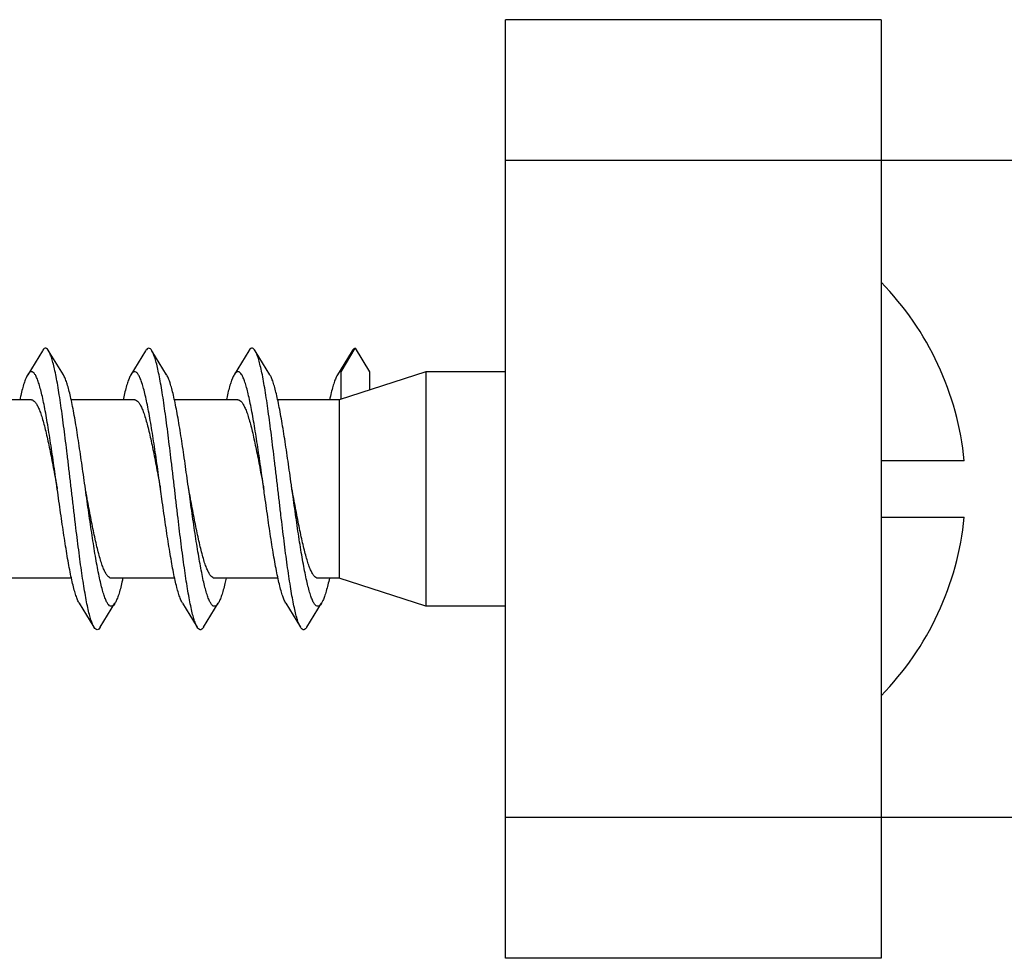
# Model space of a CAD drawing. Header units: millimetres. Extents: x 177 to 351, y 32 to 305.
# Tile 65 of 80: x 298.31 to 300.41, y 252.9 to 254.9. Entities that reach past the tile are written whole.
import ezdxf

# ---------------------------------------------------------------- set-up
doc = ezdxf.new("R2010")
doc.units = ezdxf.units.MM
doc.header["$LTSCALE"] = 30.734
doc.layers.get('0').update_dxf_attribs({"linetype": 'CONTINUOUS'})

msp = doc.modelspace()

# ---------------------------------------------------------------- linework, layer by layer
at = {"color": 7, "linetype": 'Continuous'}
for p, q in [((299.3448, 252.8985), (299.3448, 254.8985)), ((300.1448, 254.8985), (299.3448, 254.8985)), ((300.1448, 254.8985), (300.1448, 252.8985)), ((306.0248, 254.5985), (300.1448, 254.5985)), ((298.3581, 254.193), (298.3268, 254.142)), ((298.4028, 254.142), (298.3715, 254.193)), ((298.5781, 254.193), (298.5468, 254.142)), ((298.6228, 254.142), (298.5915, 254.193)), ((298.7981, 254.193), (298.7668, 254.142)), ((298.8428, 254.142), (298.8115, 254.193)), ((299.0181, 254.193), (298.9868, 254.142)), ((298.9948, 254.1485), (299.0248, 254.1985)), ((299.0248, 254.1985), (299.0548, 254.1485)), ((299.1748, 254.1485), (298.9901, 254.0885)), ((298.9948, 254.09), (298.9948, 254.1485)), ((299.0548, 254.1485), (299.0548, 254.1095)), ((299.1748, 254.1485), (299.1748, 253.6485)), ((299.3448, 254.1485), (299.1748, 254.1485)), ((298.3348, 254.0885), (298.1996, 254.0885)), ((298.5548, 254.0885), (298.4196, 254.0885)), ((298.7748, 254.0885), (298.6396, 254.0885)), ((298.9901, 254.0885), (298.8596, 254.0885)), ((298.9901, 254.0885), (298.9901, 253.7085)), ((300.3219, 253.9585), (300.1448, 253.9585)), ((300.1448, 253.8385), (300.3219, 253.8385)), ((298.42, 253.7085), (298.2848, 253.7085)), ((298.64, 253.7085), (298.5048, 253.7085)), ((298.86, 253.7085), (298.7248, 253.7085)), ((298.9901, 253.7085), (298.9448, 253.7085)), ((299.1748, 253.6485), (298.9901, 253.7085)), ((298.4368, 253.6551), (298.4681, 253.604)), ((298.4815, 253.604), (298.5128, 253.6551)), ((298.6568, 253.6551), (298.6881, 253.604)), ((298.7015, 253.604), (298.7328, 253.6551)), ((298.8768, 253.6551), (298.9081, 253.604)), ((298.9215, 253.604), (298.9528, 253.6551)), ((299.3448, 253.6485), (299.1748, 253.6485)), ((306.0248, 253.1985), (300.1448, 253.1985)), ((300.1448, 252.8985), (299.3448, 252.8985))]:
    msp.add_line(p, q, dxfattribs=at)
at = {"color": 9, "linetype": 'Continuous'}
for p, q in [((300.1448, 254.5985), (299.3448, 254.5985)), ((300.1448, 253.1985), (299.3448, 253.1985))]:
    msp.add_line(p, q, dxfattribs=at)
at = {"color": 7, "linetype": 'Continuous'}
for start, end in [(5.4846, 44.4525), (315.5475, 354.5154)]:
    msp.add_arc((299.6958, 253.8985), 0.629, start, end, dxfattribs=at)
for points, knots in [([(298.3715, 254.193), (298.3712, 254.1935), (298.3701, 254.1953), (298.3679, 254.198), (298.3635, 254.1989), (298.3603, 254.1963), (298.3588, 254.1941), (298.3581, 254.193)], [0, 0, 0, 0, 0.00171872, 0.00648508, 0.00991249, 0.01392532, 0.01794697, 0.01794697, 0.01794697, 0.01794697]), ([(298.4681, 253.604), (298.4669, 253.606), (298.4645, 253.611), (298.4613, 253.6202), (298.458, 253.6321), (298.4547, 253.6464), (298.4513, 253.6631), (298.448, 253.682), (298.4446, 253.7028), (298.4413, 253.7255), (298.4379, 253.7497), (298.4346, 253.7754), (298.4312, 253.8022), (298.4279, 253.8298), (298.4245, 253.8581), (298.4212, 253.8868), (298.4178, 253.9156), (298.4144, 253.9442), (298.4111, 253.9725), (298.4077, 254), (298.4044, 254.0266), (298.401, 254.052), (298.3977, 254.076), (298.3943, 254.0983), (298.391, 254.1188), (298.3877, 254.1372), (298.3843, 254.1535), (298.381, 254.1673), (298.3777, 254.1788), (298.3747, 254.1871), (298.3724, 254.1915), (298.3715, 254.193)], [0, 0, 0, 0, 0.0068615, 0.0167476, 0.029111, 0.0438532, 0.0609073, 0.080086, 0.1012758, 0.1242383, 0.1488156, 0.1747475, 0.2018236, 0.2297906, 0.2583788, 0.2873611, 0.3164217, 0.3453592, 0.3738358, 0.4016695, 0.4285283, 0.4542422, 0.4785116, 0.5011737, 0.5219834, 0.5407861, 0.5574075, 0.5717129, 0.5836117, 0.5930326, 0.5983073, 0.5983073, 0.5983073, 0.5983073]), ([(298.5915, 254.193), (298.591, 254.1939), (298.5896, 254.1958), (298.5869, 254.1986), (298.5825, 254.1985), (298.5799, 254.1957), (298.5786, 254.1938), (298.5781, 254.193)], [0, 0, 0, 0, 0.0030435, 0.00736881, 0.01074382, 0.01515085, 0.01794746, 0.01794746, 0.01794746, 0.01794746]), ([(298.6881, 253.604), (298.6879, 253.6043), (298.6864, 253.6069), (298.6838, 253.6129), (298.6805, 253.6228), (298.6772, 253.6353), (298.6739, 253.6502), (298.6705, 253.6674), (298.6672, 253.6868), (298.6638, 253.708), (298.6605, 253.7311), (298.6571, 253.7557), (298.6538, 253.7817), (298.6504, 253.8087), (298.6471, 253.8365), (298.6437, 253.865), (298.6404, 253.8937), (298.637, 253.9225), (298.6336, 253.951), (298.6303, 253.9791), (298.6269, 254.0064), (298.6236, 254.0327), (298.6202, 254.0578), (298.6169, 254.0814), (298.6135, 254.1033), (298.6102, 254.1234), (298.6069, 254.1413), (298.6035, 254.157), (298.6002, 254.1703), (298.5969, 254.1811), (298.594, 254.1884), (298.5921, 254.192), (298.5915, 254.193)], [0, 0, 0, 0, 0.0009766, 0.008997, 0.0194718, 0.0324153, 0.047715, 0.0652934, 0.0849657, 0.106596, 0.1299673, 0.1548814, 0.181119, 0.2084165, 0.2365684, 0.2652596, 0.2942981, 0.3233405, 0.3522029, 0.3805408, 0.4081713, 0.4347757, 0.4601669, 0.4840753, 0.5063086, 0.5266632, 0.5449507, 0.5610382, 0.5747705, 0.5860862, 0.5949164, 0.5983098, 0.5983098, 0.5983098, 0.5983098]), ([(298.8115, 254.193), (298.8108, 254.1942), (298.8092, 254.1964), (298.8059, 254.199), (298.8015, 254.1978), (298.7995, 254.1952), (298.7983, 254.1934), (298.7981, 254.193)], [0, 0, 0, 0, 0.00424387, 0.0081896, 0.01164069, 0.01650042, 0.01794641, 0.01794641, 0.01794641, 0.01794641]), ([(298.9081, 253.604), (298.9076, 253.6048), (298.9058, 253.6081), (298.903, 253.615), (298.8997, 253.6256), (298.8964, 253.6386), (298.8931, 253.6541), (298.8897, 253.6718), (298.8864, 253.6917), (298.883, 253.7134), (298.8797, 253.7368), (298.8763, 253.7618), (298.873, 253.788), (298.8696, 253.8153), (298.8663, 253.8433), (298.8629, 253.8718), (298.8596, 253.9006), (298.8562, 253.9293), (298.8528, 253.9578), (298.8495, 253.9857), (298.8461, 254.0128), (298.8428, 254.0389), (298.8394, 254.0636), (298.8361, 254.0868), (298.8327, 254.1083), (298.8294, 254.1278), (298.8261, 254.1453), (298.8227, 254.1604), (298.8194, 254.1731), (298.8162, 254.1833), (298.8134, 254.1896), (298.8118, 254.1925), (298.8115, 254.193)], [0, 0, 0, 0, 0.0026679, 0.0112731, 0.0223378, 0.0358542, 0.0517088, 0.0697995, 0.0899606, 0.1120161, 0.1357857, 0.161023, 0.1875482, 0.2150584, 0.2433751, 0.2721611, 0.3012347, 0.3302507, 0.3590172, 0.3872082, 0.4146157, 0.440958, 0.4660082, 0.4895461, 0.5113374, 0.5312237, 0.5489909, 0.5645339, 0.5776915, 0.5884191, 0.5966636, 0.598311, 0.598311, 0.598311, 0.598311]), ([(299.0248, 254.1985), (299.0236, 254.1985), (299.0207, 254.197), (299.019, 254.1945), (299.0181, 254.193)], [0, 0, 0, 0, 0.003647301, 0.008968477, 0.008968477, 0.008968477, 0.008968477]), ([(298.3898, 253.8985), (298.3887, 253.9067), (298.3863, 253.9232), (298.3829, 253.9478), (298.3793, 253.9722), (298.3758, 253.9958), (298.3723, 254.0185), (298.3688, 254.0399), (298.3653, 254.0599), (298.3618, 254.0782), (298.3583, 254.0947), (298.3548, 254.1092), (298.3513, 254.1216), (298.3479, 254.1317), (298.3444, 254.1395), (298.341, 254.145), (298.3373, 254.1484), (298.3329, 254.1487), (298.3294, 254.1459), (298.3276, 254.1434), (298.3268, 254.142)], [0, 0, 0, 0, 0.0247259, 0.0499462, 0.0746677, 0.0986332, 0.1216315, 0.143395, 0.1637585, 0.1824714, 0.1994091, 0.2143656, 0.227259, 0.2379598, 0.2464589, 0.2527935, 0.2572705, 0.2608129, 0.2650602, 0.2700295, 0.2700295, 0.2700295, 0.2700295]), ([(298.6098, 253.8985), (298.6096, 253.8999), (298.6082, 253.9097), (298.6057, 253.9277), (298.6022, 253.9525), (298.5987, 253.9768), (298.5951, 254.0003), (298.5916, 254.0227), (298.5881, 254.0438), (298.5846, 254.0635), (298.5811, 254.0815), (298.5776, 254.0977), (298.5741, 254.1118), (298.5706, 254.1237), (298.5672, 254.1334), (298.5637, 254.1408), (298.5603, 254.1458), (298.5565, 254.1488), (298.5521, 254.1483), (298.5491, 254.1454), (298.5475, 254.1431), (298.5468, 254.142)], [0, 0, 0, 0, 0.004178, 0.0295956, 0.0547533, 0.079332, 0.1031447, 0.1259096, 0.1474317, 0.1674859, 0.1858755, 0.2024422, 0.2170108, 0.2294898, 0.2397656, 0.2478418, 0.253782, 0.2579793, 0.2615263, 0.2660648, 0.2700308, 0.2700308, 0.2700308, 0.2700308]), ([(298.8298, 253.8985), (298.8294, 253.9015), (298.8278, 253.9129), (298.825, 253.9325), (298.8215, 253.9573), (298.818, 253.9814), (298.8145, 254.0047), (298.811, 254.0269), (298.8074, 254.0477), (298.8039, 254.0671), (298.8004, 254.0848), (298.7969, 254.1005), (298.7934, 254.1142), (298.79, 254.1258), (298.7865, 254.135), (298.7831, 254.1419), (298.7797, 254.1465), (298.7757, 254.149), (298.7713, 254.1478), (298.7687, 254.1449), (298.7673, 254.1428), (298.7668, 254.142)], [0, 0, 0, 0, 0.0090803, 0.0344634, 0.0595358, 0.0839769, 0.107616, 0.1301467, 0.1514138, 0.1711494, 0.1892128, 0.2053962, 0.2195797, 0.2316352, 0.2414911, 0.2491433, 0.2547051, 0.2586604, 0.2622813, 0.2671401, 0.27003, 0.27003, 0.27003, 0.27003]), ([(298.9948, 254.1485), (298.9935, 254.1485), (298.9906, 254.1472), (298.9883, 254.1444), (298.9871, 254.1425), (298.9868, 254.142)], [0, 0, 0, 0, 0.00375979, 0.00896142, 0.01070227, 0.01070227, 0.01070227, 0.01070227]), ([(298.3268, 254.142), (298.3266, 254.1417), (298.325, 254.139), (298.3223, 254.1331), (298.3188, 254.1233), (298.3153, 254.1113), (298.3124, 254.0994), (298.3107, 254.0916), (298.31, 254.0885)], [0, 0, 0, 0, 0.00106044, 0.00921222, 0.01958619, 0.03213232, 0.04679771, 0.05620155, 0.05620155, 0.05620155, 0.05620155]), ([(298.4498, 253.8985), (298.4487, 253.9067), (298.4463, 253.9232), (298.4429, 253.9478), (298.4393, 253.9722), (298.4358, 253.9958), (298.4323, 254.0185), (298.4288, 254.0399), (298.4253, 254.0599), (298.4218, 254.0782), (298.4183, 254.0947), (298.4148, 254.1092), (298.4113, 254.1216), (298.4078, 254.1317), (298.405, 254.1383), (298.4032, 254.1413), (298.4028, 254.142)], [0, 0, 0, 0, 0.0247259, 0.0499462, 0.0746677, 0.0986332, 0.1216315, 0.143395, 0.1637585, 0.1824714, 0.1994091, 0.2143656, 0.227259, 0.2379598, 0.2464589, 0.2486291, 0.2486291, 0.2486291, 0.2486291]), ([(298.5468, 254.142), (298.5463, 254.1413), (298.5445, 254.1381), (298.5416, 254.1314), (298.5382, 254.1212), (298.5347, 254.1087), (298.532, 254.0975), (298.5305, 254.0906), (298.53, 254.0885)], [0, 0, 0, 0, 0.00245594, 0.01103806, 0.0218288, 0.0347957, 0.04984466, 0.05620213, 0.05620213, 0.05620213, 0.05620213]), ([(298.6698, 253.8985), (298.6696, 253.8999), (298.6682, 253.9097), (298.6657, 253.9277), (298.6622, 253.9525), (298.6587, 253.9768), (298.6551, 254.0003), (298.6516, 254.0227), (298.6481, 254.0438), (298.6446, 254.0635), (298.6411, 254.0815), (298.6376, 254.0977), (298.6341, 254.1118), (298.6306, 254.1237), (298.6272, 254.1334), (298.6245, 254.1392), (298.623, 254.1417), (298.6228, 254.142)], [0, 0, 0, 0, 0.004178, 0.0295956, 0.0547533, 0.079332, 0.1031447, 0.1259096, 0.1474317, 0.1674859, 0.1858755, 0.2024422, 0.2170108, 0.2294898, 0.2397656, 0.2478418, 0.2486277, 0.2486277, 0.2486277, 0.2486277]), ([(298.7668, 254.142), (298.7661, 254.1408), (298.764, 254.1371), (298.761, 254.1296), (298.7575, 254.1189), (298.754, 254.1061), (298.7516, 254.0956), (298.7503, 254.0896), (298.75, 254.0885)], [0, 0, 0, 0, 0.00393348, 0.01294457, 0.02415224, 0.03753544, 0.05295876, 0.05620153, 0.05620153, 0.05620153, 0.05620153]), ([(298.8898, 253.8985), (298.8894, 253.9015), (298.8878, 253.9129), (298.885, 253.9325), (298.8815, 253.9573), (298.878, 253.9814), (298.8745, 254.0047), (298.871, 254.0269), (298.8674, 254.0477), (298.8639, 254.0671), (298.8604, 254.0848), (298.8569, 254.1005), (298.8534, 254.1142), (298.85, 254.1258), (298.8466, 254.1348), (298.8441, 254.1399), (298.8428, 254.142)], [0, 0, 0, 0, 0.0090803, 0.0344634, 0.0595358, 0.0839769, 0.107616, 0.1301467, 0.1514138, 0.1711494, 0.1892128, 0.2053962, 0.2195797, 0.2316352, 0.2414911, 0.2486274, 0.2486274, 0.2486274, 0.2486274]), ([(298.9868, 254.142), (298.9858, 254.1404), (298.9835, 254.136), (298.9803, 254.1277), (298.9768, 254.1166), (298.9733, 254.1033), (298.9711, 254.0937), (298.97, 254.0885)], [0, 0, 0, 0, 0.0054938, 0.01493006, 0.02655933, 0.0403485, 0.05620335, 0.05620335, 0.05620335, 0.05620335]), ([(298.3348, 254.0885), (298.3361, 254.0885), (298.3391, 254.0875), (298.3429, 254.0838), (298.3466, 254.0781), (298.3503, 254.0704), (298.3541, 254.0608), (298.3578, 254.0493), (298.3616, 254.036), (298.3653, 254.0211), (298.3691, 254.0047), (298.3728, 253.9872), (298.3766, 253.9686), (298.3804, 253.9492), (298.3841, 253.9291), (298.3873, 253.9122), (298.3892, 253.9019), (298.3898, 253.8985)], [0, 0, 0, 0, 0.003953, 0.009, 0.0156828, 0.024193, 0.0345447, 0.0467015, 0.0605423, 0.0759592, 0.092761, 0.1108054, 0.1298451, 0.1497236, 0.1701545, 0.1909716, 0.2014219, 0.2014219, 0.2014219, 0.2014219]), ([(298.5548, 254.0885), (298.5561, 254.0885), (298.5591, 254.0875), (298.5629, 254.0838), (298.5666, 254.0781), (298.5703, 254.0704), (298.5741, 254.0608), (298.5778, 254.0492), (298.5816, 254.036), (298.5853, 254.0211), (298.5891, 254.0047), (298.5928, 253.9872), (298.5966, 253.9686), (298.6004, 253.9491), (298.6041, 253.9291), (298.6073, 253.9122), (298.6092, 253.9019), (298.6098, 253.8985)], [0, 0, 0, 0, 0.0039531, 0.0090003, 0.0156833, 0.024195, 0.0345466, 0.0467068, 0.0605463, 0.075965, 0.092765, 0.1108097, 0.1298484, 0.1497265, 0.1701571, 0.1909736, 0.2014219, 0.2014219, 0.2014219, 0.2014219]), ([(298.7748, 254.0885), (298.7761, 254.0885), (298.7791, 254.0875), (298.7829, 254.0838), (298.7866, 254.0781), (298.7903, 254.0704), (298.7941, 254.0608), (298.7978, 254.0492), (298.8016, 254.036), (298.8053, 254.0211), (298.8091, 254.0047), (298.8128, 253.9872), (298.8166, 253.9686), (298.8204, 253.9492), (298.8241, 253.9291), (298.8273, 253.9122), (298.8292, 253.9019), (298.8298, 253.8985)], [0, 0, 0, 0, 0.0039531, 0.0090003, 0.0156833, 0.0241949, 0.0345466, 0.0467067, 0.0605462, 0.0759648, 0.0927644, 0.1108064, 0.1298451, 0.1497196, 0.1701503, 0.1909655, 0.2014219, 0.2014219, 0.2014219, 0.2014219]), ([(298.4368, 253.6551), (298.4365, 253.6555), (298.4348, 253.6585), (298.4319, 253.6648), (298.4285, 253.6748), (298.425, 253.687), (298.4215, 253.7014), (298.418, 253.7178), (298.4145, 253.7361), (298.411, 253.7559), (298.4075, 253.7773), (298.404, 253.7999), (298.4005, 253.8234), (298.3969, 253.8478), (298.3934, 253.8727), (298.391, 253.8896), (298.3898, 253.8983), (298.3898, 253.8985)], [0, 0, 0, 0, 0.001749, 0.0101159, 0.0206949, 0.0334604, 0.0483041, 0.0651307, 0.083745, 0.1040217, 0.1257041, 0.1486453, 0.1725494, 0.1972471, 0.2224282, 0.2478966, 0.2486288, 0.2486288, 0.2486288, 0.2486288]), ([(298.5048, 253.7085), (298.5035, 253.7085), (298.5005, 253.7095), (298.4967, 253.7132), (298.493, 253.7189), (298.4893, 253.7266), (298.4855, 253.7362), (298.4818, 253.7478), (298.478, 253.7611), (298.4743, 253.7759), (298.4705, 253.7923), (298.4668, 253.8098), (298.463, 253.8284), (298.4592, 253.8479), (298.4555, 253.8679), (298.4523, 253.8848), (298.4504, 253.8951), (298.4498, 253.8985)], [0, 0, 0, 0, 0.0039531, 0.0090005, 0.0156835, 0.0241956, 0.0345471, 0.0467079, 0.0605473, 0.0759669, 0.0927665, 0.1108107, 0.1298488, 0.1497238, 0.1701541, 0.1909694, 0.2014219, 0.2014219, 0.2014219, 0.2014219]), ([(298.5128, 253.6551), (298.512, 253.6537), (298.5103, 253.6513), (298.5069, 253.6484), (298.5025, 253.6485), (298.4988, 253.6518), (298.4954, 253.6571), (298.4919, 253.6648), (298.4885, 253.6748), (298.485, 253.687), (298.4815, 253.7014), (298.478, 253.7178), (298.4745, 253.7361), (298.471, 253.7559), (298.4675, 253.7773), (298.464, 253.7999), (298.4605, 253.8234), (298.4569, 253.8478), (298.4534, 253.8727), (298.451, 253.8896), (298.4498, 253.8983), (298.4498, 253.8985)], [0, 0, 0, 0, 0.0046777, 0.0090052, 0.0125448, 0.0169304, 0.0231503, 0.0315173, 0.0420963, 0.0548617, 0.0697055, 0.0865321, 0.1051464, 0.1254231, 0.1471055, 0.1700467, 0.1939508, 0.2186484, 0.2438296, 0.269298, 0.2700302, 0.2700302, 0.2700302, 0.2700302]), ([(298.6568, 253.6551), (298.6562, 253.656), (298.6543, 253.6595), (298.6513, 253.6665), (298.6478, 253.677), (298.6443, 253.6896), (298.6408, 253.7044), (298.6373, 253.7212), (298.6338, 253.7398), (298.6303, 253.7599), (298.6268, 253.7815), (298.6233, 253.8043), (298.6198, 253.8281), (298.6163, 253.8525), (298.6129, 253.8761), (298.6108, 253.8915), (298.6098, 253.8985)], [0, 0, 0, 0, 0.0031897, 0.0119753, 0.022986, 0.0361512, 0.0513951, 0.0685717, 0.087526, 0.1080868, 0.1300289, 0.1531763, 0.1772466, 0.2020642, 0.2273098, 0.2486295, 0.2486295, 0.2486295, 0.2486295]), ([(298.7248, 253.7085), (298.7235, 253.7085), (298.7205, 253.7095), (298.7167, 253.7132), (298.713, 253.7189), (298.7093, 253.7266), (298.7055, 253.7362), (298.7018, 253.7478), (298.698, 253.7611), (298.6943, 253.7759), (298.6905, 253.7923), (298.6868, 253.8098), (298.683, 253.8284), (298.6792, 253.8479), (298.6755, 253.8679), (298.6723, 253.8848), (298.6704, 253.8951), (298.6698, 253.8985)], [0, 0, 0, 0, 0.0039531, 0.0090004, 0.0156834, 0.024195, 0.0345466, 0.0467068, 0.0605463, 0.0759649, 0.0927645, 0.1108066, 0.1298454, 0.1497209, 0.1701517, 0.1909673, 0.2014219, 0.2014219, 0.2014219, 0.2014219]), ([(298.7328, 253.6551), (298.7319, 253.6534), (298.73, 253.6508), (298.7261, 253.6481), (298.7217, 253.6489), (298.7182, 253.6526), (298.7147, 253.6584), (298.7113, 253.6665), (298.7078, 253.677), (298.7043, 253.6896), (298.7008, 253.7044), (298.6973, 253.7212), (298.6938, 253.7398), (298.6903, 253.7599), (298.6868, 253.7815), (298.6833, 253.8043), (298.6798, 253.8281), (298.6763, 253.8525), (298.6729, 253.8761), (298.6708, 253.8915), (298.6698, 253.8985)], [0, 0, 0, 0, 0.0056291, 0.009694, 0.013275, 0.0179633, 0.0245865, 0.0333721, 0.0443827, 0.057548, 0.0727919, 0.0899685, 0.1089228, 0.1294836, 0.1514257, 0.174573, 0.1986433, 0.223461, 0.2487066, 0.2700262, 0.2700262, 0.2700262, 0.2700262]), ([(298.8768, 253.6551), (298.876, 253.6564), (298.8738, 253.6605), (298.8706, 253.6684), (298.8672, 253.6792), (298.8637, 253.6923), (298.8602, 253.7075), (298.8567, 253.7246), (298.8532, 253.7435), (298.8497, 253.764), (298.8461, 253.7858), (298.8426, 253.8088), (298.8391, 253.8327), (298.8356, 253.8573), (298.8325, 253.8793), (298.8306, 253.8931), (298.8298, 253.8985)], [0, 0, 0, 0, 0.0047091, 0.0139197, 0.0253551, 0.0389219, 0.0545566, 0.0720769, 0.0913662, 0.1121954, 0.1343994, 0.1577319, 0.1819741, 0.2068894, 0.2322054, 0.2486291, 0.2486291, 0.2486291, 0.2486291]), ([(298.9448, 253.7085), (298.9448, 253.7085), (298.9434, 253.7085), (298.9404, 253.7096), (298.9366, 253.7134), (298.9329, 253.7191), (298.9292, 253.7268), (298.9254, 253.7365), (298.9217, 253.7481), (298.918, 253.7614), (298.9142, 253.7763), (298.9104, 253.7927), (298.9067, 253.8102), (298.9029, 253.8288), (298.8992, 253.8483), (298.8954, 253.8683), (298.8923, 253.8851), (298.8904, 253.8952), (298.8898, 253.8985)], [0, 0, 0, 0, 0.0001266, 0.0040954, 0.0091821, 0.0159141, 0.0244623, 0.0348641, 0.0470409, 0.0609263, 0.0763414, 0.0931788, 0.1111986, 0.130264, 0.1501023, 0.1705462, 0.1913193, 0.2014239, 0.2014239, 0.2014239, 0.2014239]), ([(298.9528, 253.6551), (298.9526, 253.6547), (298.9515, 253.6529), (298.9493, 253.6501), (298.9452, 253.648), (298.941, 253.6495), (298.9375, 253.6536), (298.9341, 253.6598), (298.9306, 253.6684), (298.9272, 253.6792), (298.9237, 253.6923), (298.9202, 253.7075), (298.9167, 253.7246), (298.9132, 253.7435), (298.9097, 253.764), (298.9061, 253.7858), (298.9026, 253.8088), (298.8991, 253.8327), (298.8956, 253.8573), (298.8925, 253.8793), (298.8906, 253.8931), (298.8898, 253.8985)], [0, 0, 0, 0, 0.0011386, 0.0065194, 0.0103682, 0.0140542, 0.0190761, 0.0261074, 0.0353181, 0.0467535, 0.0603202, 0.075955, 0.0934752, 0.1127646, 0.1335938, 0.1557977, 0.1791303, 0.2033725, 0.2282878, 0.2536038, 0.2700275, 0.2700275, 0.2700275, 0.2700275]), ([(298.5296, 253.7085), (298.529, 253.7057), (298.5273, 253.6982), (298.5245, 253.6865), (298.521, 253.6743), (298.5175, 253.6644), (298.5147, 253.6583), (298.5131, 253.6555), (298.5128, 253.6551)], [0, 0, 0, 0, 0.00849896, 0.0232822, 0.03595037, 0.04645419, 0.05472969, 0.05620295, 0.05620295, 0.05620295, 0.05620295]), ([(298.7496, 253.7085), (298.7488, 253.7048), (298.7469, 253.6963), (298.7438, 253.684), (298.7403, 253.6723), (298.7369, 253.6628), (298.7342, 253.6574), (298.7329, 253.6551), (298.7328, 253.6551)], [0, 0, 0, 0, 0.01149927, 0.02588104, 0.03814043, 0.04821577, 0.05607038, 0.056199, 0.056199, 0.056199, 0.056199]), ([(298.9696, 253.7085), (298.9686, 253.7038), (298.9665, 253.6946), (298.9631, 253.6816), (298.9596, 253.6703), (298.9563, 253.6616), (298.9539, 253.6568), (298.9528, 253.6551)], [0, 0, 0, 0, 0.01442886, 0.02840136, 0.04025319, 0.04989494, 0.05620113, 0.05620113, 0.05620113, 0.05620113]), ([(298.4815, 253.604), (298.4807, 253.6026), (298.479, 253.6003), (298.4752, 253.5979), (298.471, 253.5997), (298.4692, 253.6022), (298.4682, 253.6039), (298.4681, 253.604)], [0, 0, 0, 0, 0.00490058, 0.00865814, 0.01221342, 0.01736208, 0.01794218, 0.01794218, 0.01794218, 0.01794218]), ([(298.7015, 253.604), (298.7014, 253.6038), (298.7003, 253.6021), (298.6984, 253.5995), (298.6941, 253.5979), (298.6905, 253.6004), (298.6889, 253.6027), (298.6881, 253.604)], [0, 0, 0, 0, 0.00086456, 0.00592122, 0.00943547, 0.01325352, 0.01794405, 0.01794405, 0.01794405, 0.01794405]), ([(298.9215, 253.604), (298.9211, 253.6034), (298.9199, 253.6015), (298.9175, 253.5988), (298.9131, 253.5982), (298.9101, 253.601), (298.9087, 253.603), (298.9081, 253.604)], [0, 0, 0, 0, 0.00226462, 0.00685293, 0.01023905, 0.01440852, 0.01794744, 0.01794744, 0.01794744, 0.01794744])]:
    msp.add_open_spline(points, degree=3, knots=knots, dxfattribs=at)

doc.saveas('drawing.dxf')
